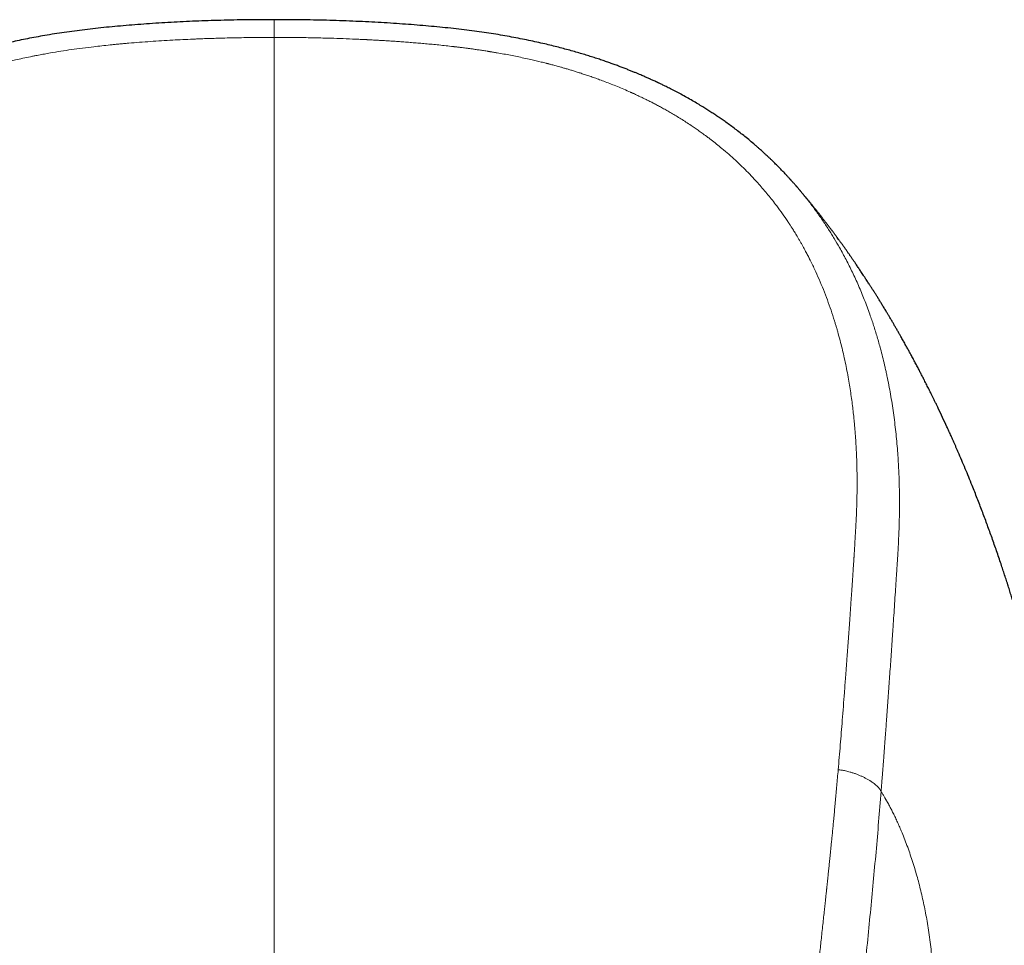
# Model space of a CAD drawing. Header units: millimetres. Extents: x 8 to 736, y 12 to 488.
# Tile 36 of 58: x 375 to 405, y 459 to 488. Entities that reach past the tile are written whole.
import ezdxf

# ---------------------------------------------------------------- set-up
doc = ezdxf.new("R2010")
doc.units = ezdxf.units.MM

msp = doc.modelspace()

# ---------------------------------------------------------------- linework, layer by layer
at = {"color": 7, "linetype": 'Continuous', "lineweight": 30}
msp.add_line((398.655, 482.783), (398.682, 482.752), dxfattribs=at)
for points, knots in [([(382.5, 487.909), (382.436, 487.909), (382.23, 487.909), (381.885, 487.907), (381.466, 487.902), (381.056, 487.894), (380.654, 487.884), (380.262, 487.87), (379.878, 487.855), (379.496, 487.836), (379.116, 487.815), (378.738, 487.791), (378.369, 487.765), (378.007, 487.736), (377.653, 487.706), (377.306, 487.673), (376.968, 487.637), (376.637, 487.599), (376.315, 487.558), (376.001, 487.514), (375.695, 487.468), (375.403, 487.42), (375.125, 487.37), (374.86, 487.319), (374.603, 487.267), (374.354, 487.213), (374.111, 487.158), (373.875, 487.101), (373.645, 487.043), (373.424, 486.984), (373.213, 486.925), (373.011, 486.867), (372.818, 486.809), (372.629, 486.75), (372.444, 486.689), (372.264, 486.629), (372.094, 486.57), (371.936, 486.512), (371.789, 486.458), (371.656, 486.407), (371.534, 486.359), (371.421, 486.314), (371.318, 486.272), (371.223, 486.233), (371.141, 486.198), (371.07, 486.168), (371.01, 486.142), (370.957, 486.118), (370.91, 486.098), (370.869, 486.079), (370.833, 486.063), (370.787, 486.042), (370.729, 486.016), (370.674, 485.99), (370.635, 485.972), (370.613, 485.962), (370.591, 485.951), (370.561, 485.937), (370.523, 485.919), (370.476, 485.897), (370.42, 485.87), (370.356, 485.838), (370.288, 485.805), (370.22, 485.77), (370.151, 485.735), (370.08, 485.698), (370.008, 485.661), (369.892, 485.599), (369.734, 485.513), (369.539, 485.402), (369.36, 485.296), (369.196, 485.196), (369.046, 485.102), (368.903, 485.009), (368.765, 484.918), (368.629, 484.824), (368.489, 484.726), (368.345, 484.622), (368.196, 484.512), (368.045, 484.395), (367.89, 484.273), (367.764, 484.169), (367.665, 484.087), (367.595, 484.027), (367.528, 483.969), (367.465, 483.914), (367.409, 483.863), (367.359, 483.818), (367.315, 483.778), (367.276, 483.743), (367.246, 483.715), (367.223, 483.693), (367.206, 483.677), (367.191, 483.664), (367.18, 483.653), (367.168, 483.642), (367.153, 483.628), (367.132, 483.608), (367.103, 483.58), (367.066, 483.544), (367.02, 483.5), (366.969, 483.449), (366.915, 483.395), (366.864, 483.344), (366.817, 483.296), (366.775, 483.252), (366.733, 483.208), (366.691, 483.164), (366.65, 483.121), (366.613, 483.081), (366.579, 483.044), (366.551, 483.014), (366.529, 482.989), (366.509, 482.968), (366.489, 482.945), (366.467, 482.921), (366.444, 482.895), (366.419, 482.867), (366.387, 482.831), (366.36, 482.8), (366.342, 482.78), (366.337, 482.774)], [0, 0, 0, 0, 0.010611, 0.03435, 0.057638, 0.08045, 0.102765, 0.124596, 0.145966, 0.166896, 0.188371, 0.209402, 0.230005, 0.250194, 0.269971, 0.289334, 0.30828, 0.326806, 0.344912, 0.362595, 0.379854, 0.396688, 0.412168, 0.427254, 0.441932, 0.456189, 0.470014, 0.483834, 0.497174, 0.510027, 0.522389, 0.534255, 0.545622, 0.556492, 0.56788, 0.578674, 0.588876, 0.598489, 0.607512, 0.615512, 0.622982, 0.629922, 0.636329, 0.642202, 0.647539, 0.651685, 0.655435, 0.658787, 0.661739, 0.664291, 0.666468, 0.668598, 0.672924, 0.677452, 0.679185, 0.680276, 0.681574, 0.683497, 0.685923, 0.688923, 0.692496, 0.696644, 0.701368, 0.705483, 0.709954, 0.714701, 0.719424, 0.724091, 0.737658, 0.750734, 0.763314, 0.774124, 0.784534, 0.794543, 0.804155, 0.813834, 0.82389, 0.834515, 0.845534, 0.856947, 0.868759, 0.880973, 0.886477, 0.89206, 0.897581, 0.902656, 0.90726, 0.911325, 0.914936, 0.918092, 0.920793, 0.922463, 0.923894, 0.925087, 0.926042, 0.926814, 0.928022, 0.929817, 0.93203, 0.93534, 0.93924, 0.943729, 0.948479, 0.953208, 0.956954, 0.960686, 0.964405, 0.96811, 0.971801, 0.975279, 0.978316, 0.98091, 0.982827, 0.984425, 0.986243, 0.988504, 0.990296, 0.99258, 0.995359, 0.998635, 1, 1, 1, 1]), ([(398.655, 482.783), (398.652, 482.786), (398.637, 482.803), (398.612, 482.832), (398.581, 482.868), (398.555, 482.896), (398.535, 482.919), (398.518, 482.938), (398.504, 482.954), (398.489, 482.97), (398.472, 482.988), (398.451, 483.011), (398.427, 483.038), (398.396, 483.071), (398.36, 483.11), (398.319, 483.154), (398.275, 483.2), (398.232, 483.246), (398.187, 483.292), (398.142, 483.338), (398.095, 483.385), (398.048, 483.432), (398.002, 483.478), (397.96, 483.519), (397.922, 483.556), (397.889, 483.587), (397.864, 483.612), (397.845, 483.63), (397.832, 483.641), (397.823, 483.65), (397.813, 483.659), (397.803, 483.669), (397.79, 483.682), (397.77, 483.7), (397.741, 483.727), (397.702, 483.763), (397.657, 483.804), (397.604, 483.852), (397.545, 483.905), (397.478, 483.963), (397.38, 484.048), (397.253, 484.156), (397.098, 484.282), (396.947, 484.402), (396.798, 484.516), (396.653, 484.624), (396.517, 484.722), (396.392, 484.81), (396.276, 484.89), (396.16, 484.967), (396.042, 485.045), (395.919, 485.124), (395.783, 485.209), (395.632, 485.301), (395.466, 485.398), (395.293, 485.497), (395.148, 485.577), (395.034, 485.638), (394.953, 485.681), (394.872, 485.723), (394.794, 485.763), (394.722, 485.799), (394.653, 485.834), (394.588, 485.866), (394.529, 485.894), (394.479, 485.918), (394.442, 485.936), (394.415, 485.949), (394.397, 485.957), (394.383, 485.964), (394.368, 485.971), (394.351, 485.979), (394.331, 485.988), (394.281, 486.011), (394.226, 486.036), (394.167, 486.063), (394.131, 486.079), (394.09, 486.098), (394.043, 486.118), (393.99, 486.142), (393.93, 486.168), (393.861, 486.197), (393.783, 486.23), (393.695, 486.267), (393.598, 486.307), (393.494, 486.348), (393.382, 486.393), (393.264, 486.438), (393.14, 486.484), (393.012, 486.531), (392.876, 486.58), (392.733, 486.63), (392.582, 486.681), (392.423, 486.733), (392.257, 486.785), (392.083, 486.839), (391.901, 486.893), (391.712, 486.946), (391.516, 487), (391.314, 487.053), (391.104, 487.106), (390.88, 487.16), (390.643, 487.214), (390.391, 487.268), (390.131, 487.321), (389.862, 487.372), (389.586, 487.422), (389.301, 487.468), (389.01, 487.513), (388.705, 487.555), (388.388, 487.596), (388.058, 487.634), (387.72, 487.67), (387.375, 487.703), (387.021, 487.734), (386.66, 487.762), (386.291, 487.789), (385.914, 487.813), (385.529, 487.835), (385.135, 487.854), (384.733, 487.871), (384.329, 487.884), (383.924, 487.895), (383.519, 487.902), (383.105, 487.907), (382.764, 487.909), (382.562, 487.909), (382.5, 487.909)], [0, 0, 0, 0, 0.000692, 0.004001, 0.0068, 0.009093, 0.010882, 0.012362, 0.013663, 0.014784, 0.016374, 0.018265, 0.020491, 0.023051, 0.026536, 0.03035, 0.034201, 0.03808, 0.041987, 0.045921, 0.049988, 0.054084, 0.058121, 0.061751, 0.064939, 0.067686, 0.069992, 0.071438, 0.072456, 0.073112, 0.073857, 0.074773, 0.07586, 0.077116, 0.079784, 0.082993, 0.086744, 0.091035, 0.095867, 0.101239, 0.107132, 0.119498, 0.131471, 0.143056, 0.154256, 0.165075, 0.175515, 0.184078, 0.192369, 0.200463, 0.20878, 0.217388, 0.226283, 0.237137, 0.248389, 0.260037, 0.272077, 0.277303, 0.282599, 0.287963, 0.293115, 0.297815, 0.302063, 0.30649, 0.31029, 0.313463, 0.316012, 0.317474, 0.318605, 0.319406, 0.3202, 0.321398, 0.322722, 0.324029, 0.330922, 0.333054, 0.335232, 0.337786, 0.34074, 0.344094, 0.347846, 0.351995, 0.357005, 0.362489, 0.368447, 0.374877, 0.381777, 0.389146, 0.396524, 0.404319, 0.41253, 0.421157, 0.430203, 0.439667, 0.449552, 0.45986, 0.470594, 0.481753, 0.493125, 0.504901, 0.517076, 0.529646, 0.543656, 0.558108, 0.572992, 0.588294, 0.603999, 0.620094, 0.636576, 0.653445, 0.671531, 0.690039, 0.708966, 0.72831, 0.74807, 0.768241, 0.788826, 0.809839, 0.831294, 0.853211, 0.87561, 0.898516, 0.920601, 0.94317, 0.966204, 0.989677, 1, 1, 1, 1]), ([(407.307, 459.198), (407.307, 459.204), (407.305, 459.222), (407.304, 459.252), (407.302, 459.289), (407.3, 459.32), (407.298, 459.345), (407.297, 459.361), (407.296, 459.378), (407.295, 459.395), (407.294, 459.414), (407.293, 459.434), (407.292, 459.451), (407.291, 459.466), (407.29, 459.477), (407.29, 459.49), (407.289, 459.505), (407.288, 459.522), (407.287, 459.54), (407.286, 459.555), (407.285, 459.567), (407.284, 459.583), (407.283, 459.603), (407.281, 459.627), (407.28, 459.649), (407.278, 459.669), (407.277, 459.685), (407.276, 459.702), (407.275, 459.719), (407.274, 459.738), (407.273, 459.755), (407.272, 459.769), (407.271, 459.781), (407.27, 459.796), (407.269, 459.817), (407.267, 459.843), (407.265, 459.87), (407.263, 459.901), (407.26, 459.936), (407.257, 459.981), (407.254, 460.027), (407.25, 460.078), (407.247, 460.125), (407.243, 460.178), (407.239, 460.231), (407.234, 460.292), (407.229, 460.351), (407.224, 460.41), (407.219, 460.469), (407.214, 460.529), (407.21, 460.577), (407.207, 460.612), (407.205, 460.634), (407.204, 460.654), (407.202, 460.671), (407.201, 460.688), (407.199, 460.708), (407.197, 460.729), (407.195, 460.749), (407.194, 460.764), (407.193, 460.776), (407.192, 460.788), (407.19, 460.801), (407.189, 460.818), (407.187, 460.836), (407.186, 460.853), (407.184, 460.868), (407.183, 460.882), (407.181, 460.898), (407.18, 460.917), (407.177, 460.941), (407.175, 460.968), (407.172, 460.994), (407.17, 461.017), (407.168, 461.036), (407.167, 461.054), (407.164, 461.076), (407.162, 461.101), (407.16, 461.124), (407.158, 461.143), (407.156, 461.162), (407.154, 461.185), (407.151, 461.215), (407.147, 461.253), (407.142, 461.3), (407.137, 461.349), (407.132, 461.398), (407.127, 461.443), (407.124, 461.476), (407.121, 461.501), (407.119, 461.523), (407.116, 461.547), (407.114, 461.57), (407.111, 461.591), (407.109, 461.609), (407.107, 461.627), (407.105, 461.65), (407.102, 461.676), (407.099, 461.702), (407.096, 461.724), (407.094, 461.746), (407.091, 461.775), (407.087, 461.806), (407.083, 461.843), (407.079, 461.88), (407.074, 461.919), (407.069, 461.958), (407.064, 462.002), (407.058, 462.051), (407.051, 462.11), (407.044, 462.171), (407.036, 462.234), (407.029, 462.293), (407.022, 462.346), (407.016, 462.39), (407.011, 462.43), (407.006, 462.47), (407, 462.514), (406.995, 462.556), (406.99, 462.595), (406.986, 462.625), (406.982, 462.652), (406.978, 462.68), (406.974, 462.71), (406.971, 462.738), (406.967, 462.761), (406.965, 462.779), (406.963, 462.796), (406.96, 462.815), (406.957, 462.836), (406.955, 462.854), (406.953, 462.869), (406.951, 462.883), (406.948, 462.899), (406.946, 462.917), (406.943, 462.936), (406.941, 462.954), (406.938, 462.971), (406.936, 462.985), (406.934, 463.001), (406.931, 463.02), (406.928, 463.041), (406.925, 463.061), (406.923, 463.078), (406.921, 463.093), (406.918, 463.113), (406.914, 463.138), (406.91, 463.165), (406.907, 463.189), (406.903, 463.212), (406.899, 463.24), (406.895, 463.268), (406.891, 463.293), (406.889, 463.311), (406.887, 463.326), (406.885, 463.339), (406.883, 463.351), (406.881, 463.364), (406.878, 463.384), (406.874, 463.409), (406.87, 463.437), (406.866, 463.461), (406.862, 463.487), (406.858, 463.512), (406.855, 463.533), (406.853, 463.548), (406.851, 463.56), (406.849, 463.573), (406.847, 463.588), (406.84, 463.627), (406.83, 463.69), (406.817, 463.776), (406.803, 463.86), (406.79, 463.942), (406.772, 464.053), (406.748, 464.191), (406.719, 464.361), (406.688, 464.537), (406.656, 464.718), (406.621, 464.905), (406.586, 465.09), (406.556, 465.25), (406.529, 465.382), (406.509, 465.488), (406.488, 465.592), (406.466, 465.696), (406.446, 465.794), (406.427, 465.888), (406.408, 465.977), (406.389, 466.067), (406.37, 466.156), (406.346, 466.264), (406.318, 466.39), (406.286, 466.534), (406.254, 466.675), (406.223, 466.811), (406.192, 466.944), (406.161, 467.077), (406.131, 467.204), (406.102, 467.324), (406.074, 467.437), (406.046, 467.551), (406.018, 467.664), (405.989, 467.776), (405.96, 467.89), (405.933, 467.993), (405.91, 468.082), (405.89, 468.158), (405.871, 468.232), (405.851, 468.307), (405.831, 468.381), (405.811, 468.455), (405.79, 468.531), (405.769, 468.611), (405.746, 468.694), (405.722, 468.781), (405.697, 468.869), (405.67, 468.965), (405.641, 469.069), (405.609, 469.18), (405.576, 469.292), (405.544, 469.403), (405.511, 469.516), (405.478, 469.626), (405.439, 469.754), (405.396, 469.897), (405.346, 470.059), (405.295, 470.222), (405.243, 470.387), (405.189, 470.556), (405.133, 470.727), (405.077, 470.899), (404.993, 471.15), (404.881, 471.479), (404.739, 471.881), (404.595, 472.277), (404.449, 472.669), (404.297, 473.064), (404.124, 473.502), (403.927, 473.982), (403.768, 474.356), (403.668, 474.587), (403.629, 474.676), (403.59, 474.765), (403.552, 474.851), (403.517, 474.928), (403.485, 475.001), (403.453, 475.071), (403.421, 475.142), (403.388, 475.213), (403.322, 475.358), (403.222, 475.575), (403.116, 475.797), (403.041, 475.954), (402.997, 476.045), (402.954, 476.135), (402.912, 476.22), (402.873, 476.298), (402.838, 476.37), (402.803, 476.44), (402.767, 476.511), (402.731, 476.582), (402.695, 476.653), (402.662, 476.719), (402.631, 476.779), (402.603, 476.835), (402.574, 476.89), (402.547, 476.943), (402.519, 476.995), (402.492, 477.049), (402.461, 477.107), (402.428, 477.171), (402.393, 477.235), (402.359, 477.3), (402.324, 477.365), (402.29, 477.429), (402.257, 477.49), (402.228, 477.544), (402.2, 477.595), (402.172, 477.647), (402.143, 477.699), (402.114, 477.753), (402.082, 477.81), (402.049, 477.871), (402.014, 477.932), (401.98, 477.992), (401.945, 478.054), (401.912, 478.113), (401.882, 478.167), (401.855, 478.213), (401.829, 478.26), (401.802, 478.306), (401.776, 478.351), (401.75, 478.396), (401.725, 478.439), (401.7, 478.483), (401.673, 478.528), (401.646, 478.575), (401.618, 478.622), (401.591, 478.668), (401.565, 478.711), (401.54, 478.753), (401.515, 478.795), (401.488, 478.84), (401.458, 478.891), (401.425, 478.945), (401.391, 479), (401.359, 479.053), (401.33, 479.101), (401.302, 479.147), (401.273, 479.193), (401.244, 479.241), (401.215, 479.287), (401.188, 479.331), (401.162, 479.371), (401.136, 479.413), (401.107, 479.458), (401.079, 479.503), (401.052, 479.545), (401.027, 479.584), (401.004, 479.621), (400.982, 479.655), (400.957, 479.693), (400.928, 479.738), (400.893, 479.792), (400.863, 479.839), (400.838, 479.877), (400.818, 479.907), (400.797, 479.939), (400.769, 479.982), (400.734, 480.035), (400.695, 480.094), (400.658, 480.148), (400.623, 480.2), (400.589, 480.252), (400.554, 480.303), (400.524, 480.347), (400.499, 480.384), (400.476, 480.417), (400.451, 480.454), (400.425, 480.492), (400.399, 480.529), (400.375, 480.564), (400.353, 480.595), (400.333, 480.624), (400.303, 480.667), (400.264, 480.722), (400.213, 480.795), (400.159, 480.871), (400.104, 480.947), (400.051, 481.02), (400.002, 481.088), (399.963, 481.142), (399.932, 481.183), (399.909, 481.214), (399.885, 481.248), (399.86, 481.28), (399.838, 481.311), (399.817, 481.339), (399.794, 481.369), (399.769, 481.403), (399.741, 481.439), (399.714, 481.476), (399.689, 481.508), (399.666, 481.539), (399.644, 481.567), (399.621, 481.597), (399.598, 481.627), (399.577, 481.655), (399.554, 481.685), (399.529, 481.717), (399.501, 481.753), (399.476, 481.785), (399.454, 481.813), (399.436, 481.837), (399.415, 481.864), (399.392, 481.893), (399.368, 481.923), (399.345, 481.951), (399.325, 481.977), (399.308, 481.999), (399.291, 482.02), (399.273, 482.042), (399.254, 482.066), (399.234, 482.092), (399.211, 482.119), (399.188, 482.149), (399.162, 482.181), (399.134, 482.214), (399.108, 482.247), (399.081, 482.279), (399.054, 482.313), (399.025, 482.348), (398.996, 482.383), (398.97, 482.413), (398.947, 482.441), (398.926, 482.466), (398.904, 482.493), (398.882, 482.518), (398.86, 482.546), (398.835, 482.574), (398.809, 482.606), (398.782, 482.637), (398.755, 482.669), (398.726, 482.702), (398.702, 482.731), (398.687, 482.748), (398.683, 482.753)], [0, 0, 0, 0, 0.001463, 0.003907, 0.006606, 0.009583, 0.010827, 0.012034, 0.013209, 0.014441, 0.015759, 0.017163, 0.018493, 0.019052, 0.019539, 0.019972, 0.020533, 0.021278, 0.02199, 0.022555, 0.02298, 0.023446, 0.024315, 0.025299, 0.026167, 0.026905, 0.027524, 0.028071, 0.028781, 0.029573, 0.030217, 0.030701, 0.031147, 0.031654, 0.032464, 0.033494, 0.034637, 0.035564, 0.03708, 0.038675, 0.040734, 0.042359, 0.044506, 0.046114, 0.048385, 0.050624, 0.053059, 0.055225, 0.057358, 0.059836, 0.062054, 0.062892, 0.063819, 0.064608, 0.065189, 0.065779, 0.066567, 0.06746, 0.06823, 0.068755, 0.069225, 0.069642, 0.070119, 0.070749, 0.071516, 0.072186, 0.072687, 0.073226, 0.073829, 0.074516, 0.075399, 0.076532, 0.077624, 0.078462, 0.079155, 0.079755, 0.08058, 0.081675, 0.08256, 0.083188, 0.083911, 0.084775, 0.085734, 0.087345, 0.0892, 0.091109, 0.092928, 0.094832, 0.096179, 0.096872, 0.097694, 0.098651, 0.099588, 0.100366, 0.101027, 0.101676, 0.102441, 0.103695, 0.104686, 0.105371, 0.106226, 0.107247, 0.108708, 0.109783, 0.111437, 0.112936, 0.114288, 0.115973, 0.11781, 0.120082, 0.122686, 0.124887, 0.127254, 0.129465, 0.131017, 0.132244, 0.134143, 0.135625, 0.137258, 0.138913, 0.140037, 0.140909, 0.141997, 0.143283, 0.144352, 0.145168, 0.145896, 0.146462, 0.147221, 0.148087, 0.148776, 0.149281, 0.149803, 0.150411, 0.151102, 0.151868, 0.15263, 0.153245, 0.153727, 0.154309, 0.155063, 0.155965, 0.15671, 0.157341, 0.157894, 0.158469, 0.159624, 0.16079, 0.161559, 0.162392, 0.163445, 0.1648, 0.165633, 0.166314, 0.166869, 0.167367, 0.167811, 0.16825, 0.168894, 0.170131, 0.171163, 0.172022, 0.172986, 0.174172, 0.174873, 0.175406, 0.175815, 0.176293, 0.176866, 0.177513, 0.180922, 0.184113, 0.187382, 0.190662, 0.193621, 0.200135, 0.206652, 0.213221, 0.2205, 0.227633, 0.234765, 0.241964, 0.246108, 0.250128, 0.254149, 0.258171, 0.262205, 0.265538, 0.269067, 0.272524, 0.275973, 0.279422, 0.28502, 0.290639, 0.296203, 0.301372, 0.306519, 0.311668, 0.316842, 0.321248, 0.325705, 0.330097, 0.334488, 0.338878, 0.343268, 0.347792, 0.350867, 0.353774, 0.356671, 0.35957, 0.36247, 0.365372, 0.368274, 0.371468, 0.374679, 0.378088, 0.381623, 0.38506, 0.38944, 0.393818, 0.398196, 0.402572, 0.406972, 0.411495, 0.415649, 0.422061, 0.42848, 0.434906, 0.44134, 0.448141, 0.455004, 0.461818, 0.468628, 0.485094, 0.501295, 0.51711, 0.533, 0.548972, 0.565417, 0.586934, 0.608393, 0.612165, 0.615934, 0.619701, 0.62337, 0.626708, 0.62953, 0.632549, 0.635574, 0.638602, 0.641635, 0.653961, 0.666361, 0.670274, 0.674195, 0.678123, 0.681939, 0.685304, 0.688259, 0.691368, 0.694477, 0.697584, 0.70069, 0.703794, 0.706233, 0.708671, 0.711108, 0.713525, 0.715774, 0.717998, 0.720677, 0.723551, 0.726433, 0.729319, 0.732209, 0.735105, 0.737959, 0.740324, 0.742512, 0.744817, 0.747242, 0.749667, 0.752091, 0.754999, 0.757885, 0.760516, 0.763211, 0.766372, 0.768499, 0.770629, 0.772761, 0.774896, 0.777024, 0.779019, 0.781031, 0.782996, 0.785121, 0.787311, 0.789499, 0.791688, 0.79372, 0.795615, 0.797509, 0.799632, 0.801959, 0.804599, 0.807244, 0.809801, 0.812032, 0.814089, 0.816297, 0.818592, 0.820887, 0.822917, 0.824815, 0.826737, 0.828893, 0.831263, 0.833156, 0.83505, 0.836863, 0.838501, 0.839946, 0.842419, 0.845094, 0.847763, 0.849236, 0.850673, 0.852182, 0.853888, 0.85697, 0.859982, 0.862616, 0.865056, 0.867641, 0.870247, 0.872687, 0.874179, 0.87583, 0.877666, 0.879614, 0.881553, 0.883331, 0.884862, 0.886246, 0.88769, 0.891303, 0.894713, 0.898721, 0.902913, 0.906401, 0.910006, 0.91336, 0.914797, 0.916453, 0.918238, 0.919971, 0.921565, 0.923007, 0.924374, 0.926285, 0.928282, 0.930175, 0.932056, 0.933426, 0.93495, 0.936589, 0.938227, 0.939735, 0.941023, 0.942891, 0.944889, 0.946869, 0.948073, 0.949308, 0.950747, 0.952355, 0.954037, 0.95563, 0.956966, 0.958126, 0.959264, 0.960426, 0.961655, 0.963169, 0.964634, 0.966178, 0.968, 0.969895, 0.971715, 0.973391, 0.975269, 0.977247, 0.979189, 0.981087, 0.982399, 0.983823, 0.985323, 0.986815, 0.988157, 0.989907, 0.991636, 0.993453, 0.995185, 0.997045, 0.999217, 1, 1, 1, 1])]:
    msp.add_open_spline(points, degree=3, knots=knots, dxfattribs=at)
at = {"color": 252, "linetype": 'Continuous', "lineweight": 0}
for points, knots in [([(382.5, 487.909), (382.5, 487.909), (382.5, 487.909), (382.5, 487.905), (382.5, 487.895), (382.5, 487.881), (382.5, 487.862), (382.5, 487.838), (382.5, 487.81), (382.5, 487.778), (382.5, 487.742), (382.5, 487.702), (382.5, 487.66), (382.5, 487.616), (382.5, 487.571), (382.5, 487.526), (382.5, 487.483), (382.5, 487.441), (382.5, 487.4), (382.5, 487.373), (382.5, 487.36)], [0, 0, 0, 0, 0.024186, 0.07384, 0.128819, 0.188457, 0.251669, 0.317196, 0.383868, 0.450858, 0.517868, 0.584616, 0.650286, 0.713701, 0.773585, 0.828821, 0.878702, 0.923172, 0.963015, 1, 1, 1, 1]), ([(382.5, 487.36), (382.393, 487.36), (382.182, 487.359), (381.869, 487.356), (381.564, 487.352), (381.267, 487.347), (380.978, 487.34), (380.721, 487.333), (380.494, 487.326), (380.343, 487.321), (380.243, 487.317), (380.192, 487.315), (380.141, 487.313), (380.091, 487.311), (380.039, 487.309), (379.899, 487.303), (379.671, 487.292), (379.346, 487.275), (379.012, 487.256), (378.67, 487.233), (378.334, 487.208), (378.073, 487.187), (377.887, 487.171), (377.773, 487.161), (377.659, 487.15), (377.54, 487.139), (377.375, 487.123), (377.164, 487.1), (376.879, 487.068), (376.565, 487.029), (376.223, 486.983), (375.891, 486.932), (375.642, 486.891), (375.474, 486.861), (375.382, 486.845), (375.291, 486.828), (375.2, 486.811), (375.107, 486.793), (374.964, 486.764), (374.772, 486.724), (374.487, 486.661), (374.158, 486.582), (373.786, 486.486), (373.422, 486.383), (373.064, 486.273), (372.765, 486.174), (372.524, 486.09), (372.337, 486.022), (372.152, 485.952), (371.969, 485.88), (371.789, 485.807), (371.611, 485.731), (371.414, 485.644), (371.198, 485.545), (370.963, 485.432), (370.731, 485.315), (370.49, 485.186), (370.242, 485.047), (369.989, 484.897), (369.741, 484.741), (369.498, 484.58), (369.26, 484.414), (369.029, 484.244), (368.805, 484.07), (368.587, 483.891), (368.374, 483.707), (368.166, 483.518), (367.964, 483.324), (367.766, 483.124), (367.596, 482.944), (367.452, 482.783), (367.331, 482.644), (367.215, 482.506), (367.103, 482.368), (366.995, 482.23), (366.861, 482.054), (366.704, 481.837), (366.528, 481.577), (366.359, 481.312), (366.198, 481.042), (366.043, 480.765), (365.936, 480.559), (365.869, 480.427), (365.841, 480.37), (365.813, 480.312), (365.786, 480.255), (365.758, 480.197), (365.697, 480.066), (365.61, 479.871), (365.5, 479.61), (365.393, 479.338), (365.285, 479.045), (365.179, 478.73), (365.077, 478.401), (364.98, 478.059), (364.889, 477.702), (364.807, 477.339), (364.732, 476.969), (364.685, 476.703), (364.658, 476.541), (364.65, 476.488), (364.641, 476.434), (364.633, 476.38), (364.625, 476.326), (364.617, 476.273), (364.597, 476.137), (364.57, 475.929), (364.537, 475.649), (364.513, 475.414), (364.495, 475.214), (364.482, 475.05), (364.47, 474.885), (364.46, 474.721), (364.451, 474.561), (364.441, 474.345), (364.432, 474.068), (364.426, 473.725), (364.427, 473.375), (364.432, 473.018), (364.44, 472.767), (364.445, 472.626), (364.446, 472.596), (364.448, 472.567), (364.449, 472.536), (364.45, 472.505), (364.452, 472.474), (364.454, 472.424), (364.457, 472.353), (364.462, 472.254), (364.468, 472.145), (364.475, 472.027), (364.481, 471.91), (364.488, 471.796), (364.493, 471.717), (364.496, 471.671), (364.497, 471.661), (364.497, 471.655), (364.497, 471.649), (364.498, 471.635), (364.5, 471.612), (364.502, 471.577), (364.505, 471.535), (364.508, 471.487), (364.512, 471.431), (364.516, 471.369), (364.52, 471.299), (364.525, 471.223), (364.531, 471.139), (364.537, 471.046), (364.544, 470.942), (364.549, 470.857), (364.553, 470.797), (364.555, 470.765), (364.557, 470.732), (364.56, 470.7), (364.561, 470.671), (364.568, 470.569), (364.58, 470.395), (364.599, 470.103), (364.622, 469.774), (364.647, 469.407), (364.666, 469.139), (364.678, 468.967), (364.683, 468.889), (364.689, 468.812), (364.695, 468.733), (364.701, 468.65), (364.71, 468.521), (364.722, 468.348), (364.742, 468.085), (364.764, 467.776), (364.791, 467.423), (364.817, 467.076), (364.843, 466.737), (364.869, 466.405), (364.894, 466.086), (364.919, 465.78), (364.943, 465.487), (364.966, 465.2), (364.99, 464.919), (365.006, 464.734), (365.013, 464.643)], [0, 0, 0, 0, 0.008128, 0.016056, 0.023782, 0.031308, 0.038633, 0.045758, 0.050896, 0.055925, 0.057224, 0.058515, 0.0598, 0.061076, 0.062345, 0.063734, 0.071754, 0.07966, 0.088505, 0.097203, 0.105756, 0.114162, 0.117087, 0.119994, 0.122883, 0.12576, 0.129094, 0.13556, 0.141916, 0.150915, 0.159687, 0.168235, 0.176561, 0.178961, 0.181343, 0.183706, 0.18605, 0.188376, 0.190989, 0.19723, 0.203427, 0.213393, 0.223251, 0.233005, 0.242663, 0.25223, 0.257435, 0.262611, 0.267758, 0.272878, 0.277973, 0.283043, 0.288089, 0.294991, 0.301855, 0.308738, 0.315728, 0.32366, 0.331584, 0.339505, 0.347431, 0.355365, 0.363267, 0.371063, 0.378879, 0.386746, 0.394644, 0.402577, 0.41055, 0.41857, 0.423848, 0.42915, 0.434423, 0.439506, 0.444605, 0.44972, 0.458899, 0.468141, 0.477452, 0.48684, 0.496309, 0.505866, 0.507784, 0.509707, 0.511633, 0.513564, 0.515498, 0.517437, 0.526632, 0.534923, 0.543293, 0.553365, 0.563558, 0.573876, 0.585076, 0.59643, 0.607943, 0.619619, 0.631464, 0.633144, 0.634825, 0.63651, 0.638197, 0.639886, 0.641578, 0.643273, 0.652641, 0.661073, 0.669572, 0.674663, 0.679777, 0.684917, 0.69008, 0.695063, 0.699846, 0.710257, 0.720891, 0.731749, 0.742834, 0.754146, 0.755047, 0.755961, 0.756888, 0.757829, 0.758783, 0.75975, 0.76073, 0.763493, 0.766357, 0.769897, 0.773578, 0.777402, 0.780723, 0.784144, 0.784756, 0.784973, 0.785139, 0.785318, 0.78551, 0.786387, 0.787479, 0.788775, 0.790274, 0.791977, 0.79392, 0.796073, 0.798438, 0.801013, 0.803799, 0.807107, 0.81067, 0.811645, 0.812638, 0.813648, 0.814676, 0.815657, 0.816301, 0.824096, 0.831796, 0.843283, 0.854551, 0.865603, 0.868005, 0.870397, 0.872778, 0.875148, 0.877611, 0.880433, 0.887032, 0.893552, 0.904598, 0.915414, 0.926002, 0.936361, 0.946491, 0.956392, 0.965519, 0.974443, 0.983165, 0.991683, 1, 1, 1, 1]), ([(382.5, 487.36), (382.5, 486.937), (382.5, 486.092), (382.5, 484.817), (382.5, 483.537), (382.5, 482.254), (382.5, 480.966), (382.5, 479.699), (382.5, 478.452), (382.5, 477.226), (382.5, 475.996), (382.5, 474.763), (382.5, 473.525), (382.5, 472.284), (382.5, 471.039), (382.5, 469.791), (382.5, 468.538), (382.5, 467.289), (382.5, 466.044), (382.5, 464.803), (382.5, 463.558), (382.5, 462.302), (382.5, 461.035), (382.5, 459.756), (382.5, 458.474), (382.5, 457.188), (382.5, 455.906), (382.5, 454.627), (382.5, 453.353), (382.5, 452.075), (382.5, 450.785), (382.5, 449.483), (382.5, 448.168), (382.5, 446.849), (382.5, 445.526), (382.5, 444.2), (382.5, 442.87), (382.5, 441.51), (382.5, 440.12), (382.5, 438.7), (382.5, 437.276), (382.5, 435.848), (382.5, 434.416), (382.5, 433.006), (382.5, 431.621), (382.5, 430.259), (382.5, 428.893), (382.5, 427.523), (382.5, 426.15), (382.5, 424.773), (382.5, 423.393), (382.5, 422.008), (382.5, 420.62), (382.5, 419.237), (382.5, 417.858), (382.5, 416.484), (382.5, 415.107), (382.5, 413.795), (382.5, 412.551), (382.5, 411.373), (382.5, 410.193), (382.5, 409.01), (382.5, 407.824), (382.5, 406.658), (382.5, 405.512), (382.5, 404.386), (382.5, 403.257), (382.5, 402.126), (382.5, 401.055), (382.5, 400.045), (382.5, 399.097), (382.5, 398.146), (382.5, 397.194), (382.5, 396.239), (382.5, 395.301), (382.5, 394.38), (382.5, 393.475), (382.5, 392.568), (382.5, 391.66), (382.5, 391.053), (382.5, 390.75)], [0, 0, 0, 0, 0.014954, 0.029882, 0.044786, 0.059666, 0.074523, 0.089358, 0.103326, 0.117276, 0.131208, 0.145123, 0.159023, 0.172907, 0.186776, 0.200631, 0.214473, 0.228302, 0.241872, 0.255431, 0.26898, 0.282519, 0.296295, 0.310062, 0.32382, 0.337571, 0.351315, 0.364808, 0.378295, 0.391776, 0.405254, 0.419002, 0.432747, 0.446489, 0.460229, 0.473968, 0.487705, 0.501442, 0.515979, 0.530517, 0.545057, 0.559598, 0.574142, 0.58869, 0.602409, 0.616132, 0.62986, 0.643592, 0.65733, 0.671074, 0.684824, 0.698583, 0.712349, 0.726124, 0.73966, 0.753202, 0.766749, 0.7803, 0.7918, 0.803301, 0.814802, 0.826303, 0.837802, 0.849299, 0.860136, 0.87097, 0.881802, 0.892629, 0.903453, 0.912471, 0.921486, 0.930498, 0.939509, 0.948518, 0.957526, 0.96602, 0.974513, 0.983008, 0.991503, 1, 1, 1, 1]), ([(382.5, 487.36), (382.658, 487.36), (382.971, 487.359), (383.437, 487.353), (383.896, 487.344), (384.329, 487.332), (384.738, 487.318), (385.059, 487.305), (385.257, 487.295), (385.336, 487.292), (385.361, 487.29), (385.385, 487.289), (385.409, 487.288), (385.432, 487.287), (385.476, 487.285), (385.541, 487.281), (385.647, 487.275), (385.775, 487.268), (385.925, 487.259), (386.085, 487.249), (386.254, 487.238), (386.432, 487.225), (386.619, 487.211), (386.81, 487.196), (387.003, 487.18), (387.199, 487.163), (387.403, 487.145), (387.614, 487.124), (387.833, 487.101), (387.989, 487.083), (388.081, 487.072), (388.106, 487.069), (388.131, 487.066), (388.156, 487.063), (388.181, 487.061), (388.2, 487.058), (388.231, 487.054), (388.274, 487.049), (388.337, 487.041), (388.41, 487.032), (388.497, 487.021), (388.598, 487.007), (388.71, 486.992), (388.832, 486.974), (388.964, 486.955), (389.064, 486.939), (389.128, 486.929), (389.153, 486.925), (389.178, 486.921), (389.203, 486.917), (389.229, 486.913), (389.255, 486.909), (389.28, 486.904), (389.334, 486.895), (389.449, 486.876), (389.624, 486.845), (389.831, 486.805), (390.038, 486.764), (390.247, 486.72), (390.497, 486.664), (390.723, 486.611), (390.885, 486.571), (390.938, 486.558), (390.944, 486.556), (390.946, 486.556), (390.949, 486.555), (390.957, 486.553), (390.975, 486.549), (391.002, 486.542), (391.039, 486.532), (391.086, 486.52), (391.142, 486.505), (391.207, 486.487), (391.282, 486.467), (391.366, 486.444), (391.459, 486.417), (391.561, 486.387), (391.669, 486.355), (391.781, 486.321), (391.899, 486.285), (392.023, 486.245), (392.155, 486.201), (392.294, 486.154), (392.44, 486.103), (392.599, 486.046), (392.77, 485.982), (392.954, 485.911), (393.146, 485.834), (393.345, 485.75), (393.49, 485.686), (393.576, 485.648), (393.596, 485.639), (393.608, 485.633), (393.615, 485.63), (393.623, 485.627), (393.64, 485.619), (393.68, 485.601), (393.74, 485.573), (393.813, 485.538), (393.895, 485.5), (393.989, 485.454), (394.094, 485.402), (394.207, 485.345), (394.325, 485.284), (394.448, 485.218), (394.578, 485.147), (394.715, 485.07), (394.856, 484.988), (395.002, 484.9), (395.153, 484.807), (395.308, 484.708), (395.453, 484.612), (395.588, 484.52), (395.712, 484.433), (395.807, 484.364), (395.87, 484.317), (395.9, 484.295), (395.925, 484.277), (395.95, 484.258), (395.974, 484.24), (395.998, 484.222), (396.022, 484.203), (396.096, 484.147), (396.217, 484.052), (396.4, 483.902), (396.596, 483.735), (396.802, 483.55), (397.002, 483.36), (397.197, 483.165), (397.372, 482.98), (397.53, 482.807), (397.672, 482.644), (397.812, 482.478), (397.948, 482.308), (398.098, 482.113), (398.259, 481.892), (398.379, 481.717), (398.447, 481.614), (398.462, 481.591), (398.473, 481.575), (398.481, 481.563), (398.489, 481.55), (398.498, 481.536), (398.512, 481.515), (398.53, 481.487), (398.554, 481.449), (398.582, 481.404), (398.615, 481.352), (398.653, 481.291), (398.693, 481.224), (398.737, 481.151), (398.784, 481.071), (398.832, 480.987), (398.88, 480.902), (398.929, 480.815), (398.973, 480.733), (399.012, 480.659), (399.045, 480.595), (399.068, 480.55), (399.081, 480.524), (399.085, 480.516), (399.09, 480.508), (399.094, 480.5), (399.098, 480.492), (399.153, 480.383), (399.255, 480.172), (399.397, 479.856), (399.53, 479.538), (399.653, 479.217), (399.767, 478.895), (399.841, 478.668), (399.884, 478.53), (399.898, 478.484), (399.913, 478.433), (399.929, 478.382), (399.943, 478.331), (399.958, 478.281), (399.993, 478.157), (400.044, 477.97), (400.106, 477.722), (400.164, 477.475), (400.219, 477.22), (400.271, 476.956), (400.317, 476.702), (400.357, 476.458), (400.392, 476.223), (400.423, 475.994), (400.45, 475.773), (400.47, 475.584), (400.486, 475.428), (400.497, 475.306), (400.504, 475.222), (400.508, 475.17), (400.51, 475.146), (400.512, 475.119), (400.514, 475.093), (400.522, 474.989), (400.535, 474.809), (400.548, 474.563), (400.558, 474.332), (400.565, 474.116), (400.57, 473.906), (400.572, 473.703), (400.573, 473.534), (400.572, 473.398), (400.572, 473.3), (400.57, 473.208), (400.569, 473.122), (400.567, 473.037), (400.565, 472.951), (400.562, 472.841), (400.558, 472.709), (400.552, 472.553), (400.545, 472.397), (400.537, 472.241), (400.528, 472.083), (400.518, 471.918), (400.505, 471.704), (400.493, 471.5), (400.484, 471.348), (400.48, 471.29), (400.479, 471.27), (400.478, 471.249), (400.477, 471.232), (400.476, 471.213), (400.474, 471.189), (400.472, 471.152), (400.469, 471.106), (400.465, 471.05), (400.461, 470.985), (400.456, 470.911), (400.45, 470.828), (400.444, 470.735), (400.438, 470.633), (400.43, 470.523), (400.422, 470.402), (400.416, 470.313), (400.412, 470.259), (400.411, 470.242), (400.41, 470.226), (400.409, 470.21), (400.408, 470.193), (400.407, 470.177), (400.404, 470.136), (400.398, 470.048), (400.385, 469.858), (400.366, 469.591), (400.338, 469.189), (400.304, 468.709), (400.275, 468.306), (400.257, 468.066), (400.251, 467.989), (400.246, 467.919), (400.241, 467.851), (400.231, 467.716), (400.211, 467.445), (400.17, 466.91), (400.116, 466.21), (400.052, 465.412), (400.008, 464.899), (399.987, 464.643)], [0, 0, 0, 0, 0.012, 0.023812, 0.035435, 0.046869, 0.056774, 0.066533, 0.071289, 0.071909, 0.072528, 0.073147, 0.073766, 0.074383, 0.074897, 0.077083, 0.079377, 0.082961, 0.086782, 0.090838, 0.095131, 0.09966, 0.104424, 0.109424, 0.114215, 0.119204, 0.124391, 0.129778, 0.135366, 0.141155, 0.141788, 0.142423, 0.143061, 0.143701, 0.144344, 0.144947, 0.145197, 0.146716, 0.148273, 0.150019, 0.152344, 0.154938, 0.157801, 0.160935, 0.164339, 0.168015, 0.168648, 0.169288, 0.169935, 0.17059, 0.171253, 0.171923, 0.172601, 0.173223, 0.176123, 0.181479, 0.186844, 0.192215, 0.197695, 0.20322, 0.211826, 0.21559, 0.216004, 0.216063, 0.216094, 0.21613, 0.216273, 0.216774, 0.217516, 0.218497, 0.219719, 0.221213, 0.222956, 0.224949, 0.227192, 0.229683, 0.232422, 0.235409, 0.238377, 0.241554, 0.24494, 0.248535, 0.25234, 0.256354, 0.26058, 0.265472, 0.270621, 0.27603, 0.281701, 0.287636, 0.288527, 0.289138, 0.28935, 0.289566, 0.289785, 0.290007, 0.291093, 0.293201, 0.295265, 0.2975, 0.300385, 0.303512, 0.306883, 0.310392, 0.314129, 0.318094, 0.322287, 0.326706, 0.331266, 0.336042, 0.341032, 0.346235, 0.350256, 0.354394, 0.358649, 0.359924, 0.360853, 0.361691, 0.362529, 0.363368, 0.364206, 0.365043, 0.365881, 0.371863, 0.377845, 0.385602, 0.393372, 0.401165, 0.40898, 0.416813, 0.422976, 0.429142, 0.435445, 0.441804, 0.448145, 0.456988, 0.465785, 0.466888, 0.467896, 0.468249, 0.468652, 0.469105, 0.469609, 0.470164, 0.471312, 0.47263, 0.474118, 0.476014, 0.47813, 0.480464, 0.483018, 0.485792, 0.488785, 0.491601, 0.494588, 0.497746, 0.499925, 0.502179, 0.504225, 0.504497, 0.50477, 0.505045, 0.50532, 0.505596, 0.505873, 0.516342, 0.526839, 0.537343, 0.547831, 0.55828, 0.568667, 0.569892, 0.571526, 0.573167, 0.574799, 0.576423, 0.578039, 0.579647, 0.588349, 0.595918, 0.603306, 0.611867, 0.62018, 0.628248, 0.635855, 0.643235, 0.650388, 0.657316, 0.66402, 0.668038, 0.671973, 0.675365, 0.675984, 0.676806, 0.677626, 0.678443, 0.679258, 0.687383, 0.695253, 0.702186, 0.708911, 0.715426, 0.721734, 0.727835, 0.731167, 0.734339, 0.737001, 0.739664, 0.742327, 0.744991, 0.747654, 0.752488, 0.757323, 0.762159, 0.766996, 0.771834, 0.776866, 0.782322, 0.791679, 0.795775, 0.796417, 0.797059, 0.797701, 0.798342, 0.798589, 0.799452, 0.800601, 0.802035, 0.803754, 0.805758, 0.808048, 0.810623, 0.813476, 0.816614, 0.820035, 0.823741, 0.827731, 0.828275, 0.828778, 0.829281, 0.829784, 0.830287, 0.83079, 0.831292, 0.834052, 0.838963, 0.848868, 0.85869, 0.876022, 0.893088, 0.895788, 0.898069, 0.900155, 0.902241, 0.904327, 0.912523, 0.927158, 0.953299, 0.976645, 1, 1, 1, 1]), ([(398.682, 482.752), (398.723, 482.704), (398.852, 482.556), (399.054, 482.304), (399.284, 481.999), (399.495, 481.699), (399.688, 481.407), (399.865, 481.122), (400.047, 480.811), (400.236, 480.463), (400.433, 480.069), (400.622, 479.655), (400.802, 479.221), (400.956, 478.809), (401.087, 478.422), (401.197, 478.065), (401.313, 477.656), (401.391, 477.343), (401.44, 477.131), (401.455, 477.063), (401.47, 476.996), (401.485, 476.928), (401.5, 476.859), (401.549, 476.623), (401.625, 476.217), (401.713, 475.638), (401.783, 475.052), (401.833, 474.483), (401.866, 473.933), (401.883, 473.425), (401.888, 473.022), (401.887, 472.787), (401.886, 472.7), (401.886, 472.673), (401.886, 472.646), (401.885, 472.618), (401.885, 472.591), (401.883, 472.469), (401.878, 472.259), (401.868, 471.968), (401.855, 471.698), (401.842, 471.449), (401.829, 471.221), (401.817, 471.039), (401.808, 470.898), (401.802, 470.793), (401.795, 470.695), (401.789, 470.605), (401.784, 470.522), (401.777, 470.423), (401.769, 470.303), (401.755, 470.085), (401.736, 469.793), (401.712, 469.432), (401.694, 469.157), (401.681, 468.965), (401.673, 468.851), (401.665, 468.739), (401.658, 468.629), (401.65, 468.519), (401.643, 468.411), (401.624, 468.135), (401.593, 467.692), (401.561, 467.245), (401.541, 466.963), (401.533, 466.846), (401.524, 466.728), (401.516, 466.611), (401.507, 466.494), (401.499, 466.378), (401.49, 466.262), (401.479, 466.107), (401.465, 465.906), (401.446, 465.652), (401.426, 465.375), (401.409, 465.153), (401.397, 464.994), (401.389, 464.886), (401.38, 464.766), (401.37, 464.636), (401.361, 464.518), (401.352, 464.411), (401.345, 464.312), (401.337, 464.221), (401.331, 464.14), (401.326, 464.078), (401.323, 464.033), (401.32, 464.004), (401.319, 463.983), (401.318, 463.972), (401.317, 463.968)], [0, 0, 0, 0, 0.009068, 0.0284005, 0.0470619, 0.0650512, 0.0823684, 0.0990156, 0.1149942, 0.136338, 0.1585573, 0.1816519, 0.2056254, 0.2304801, 0.249267, 0.2685273, 0.2882622, 0.3150396, 0.3186075, 0.3221897, 0.325786, 0.3293965, 0.3330212, 0.33666, 0.366903, 0.3973821, 0.428103, 0.4590685, 0.4865204, 0.5141595, 0.5386338, 0.5494472, 0.5508653, 0.5522839, 0.5537029, 0.5551224, 0.5565423, 0.5579628, 0.5742098, 0.5893615, 0.6034182, 0.6163796, 0.628245, 0.6390135, 0.6448454, 0.650296, 0.6553653, 0.6600532, 0.6643596, 0.6682846, 0.6755814, 0.6829866, 0.7022956, 0.7209671, 0.7390011, 0.7449302, 0.750787, 0.7565714, 0.7622834, 0.7679231, 0.7734905, 0.7789854, 0.8106436, 0.841745, 0.8477888, 0.8538111, 0.8598119, 0.8657912, 0.8717489, 0.8776852, 0.8836, 0.8894932, 0.9013365, 0.914283, 0.9283327, 0.9434857, 0.9480178, 0.9526399, 0.9597925, 0.9663621, 0.9723488, 0.9777527, 0.9825736, 0.9874614, 0.9915558, 0.9948569, 0.996812, 0.998321, 0.9993836, 1, 1, 1, 1]), ([(399.987, 464.643), (399.979, 464.56), (399.965, 464.396), (399.944, 464.154), (399.923, 463.919), (399.902, 463.693), (399.882, 463.475), (399.863, 463.265), (399.844, 463.069), (399.827, 462.885), (399.81, 462.714), (399.794, 462.549), (399.778, 462.391), (399.763, 462.241), (399.749, 462.097), (399.735, 461.959), (399.722, 461.829), (399.709, 461.705), (399.697, 461.589), (399.686, 461.479), (399.675, 461.37), (399.664, 461.264), (399.653, 461.161), (399.643, 461.067), (399.636, 460.999), (399.631, 460.953), (399.627, 460.921), (399.623, 460.88), (399.618, 460.83), (399.612, 460.776), (399.606, 460.722), (399.6, 460.667), (399.59, 460.57), (399.575, 460.43), (399.553, 460.232), (399.53, 460.015), (399.504, 459.777), (399.478, 459.539), (399.452, 459.303), (399.427, 459.068), (399.401, 458.827), (399.373, 458.578), (399.346, 458.322), (399.316, 458.052), (399.286, 457.769), (399.254, 457.472), (399.221, 457.166), (399.198, 456.944), (399.184, 456.81), (399.179, 456.765), (399.174, 456.719), (399.17, 456.674), (399.165, 456.63), (399.161, 456.59), (399.152, 456.51), (399.14, 456.392), (399.123, 456.233), (399.104, 456.043), (399.08, 455.815), (399.052, 455.548), (399.024, 455.273), (398.995, 454.99), (398.966, 454.706), (398.937, 454.422), (398.909, 454.137), (398.883, 453.879), (398.86, 453.65), (398.845, 453.501), (398.836, 453.404), (398.831, 453.361), (398.828, 453.324), (398.824, 453.287), (398.82, 453.25), (398.813, 453.172), (398.801, 453.051), (398.784, 452.885), (398.767, 452.711), (398.749, 452.528), (398.731, 452.338), (398.711, 452.14), (398.691, 451.936), (398.671, 451.724), (398.649, 451.504), (398.627, 451.276), (398.604, 451.041), (398.58, 450.797), (398.555, 450.543), (398.53, 450.279), (398.503, 450.004), (398.485, 449.809), (398.474, 449.7), (398.472, 449.679), (398.471, 449.662), (398.469, 449.645), (398.468, 449.628), (398.466, 449.611), (398.462, 449.568), (398.453, 449.473), (398.436, 449.293), (398.413, 449.05), (398.386, 448.766), (398.359, 448.473), (398.331, 448.169), (398.302, 447.856), (398.273, 447.538), (398.244, 447.218), (398.225, 446.999), (398.214, 446.878), (398.212, 446.859), (398.211, 446.84), (398.209, 446.821), (398.207, 446.801), (398.204, 446.759), (398.196, 446.668), (398.169, 446.367), (398.113, 445.706), (398.061, 445.071), (398.025, 444.626), (398.018, 444.538), (398.011, 444.444), (398.003, 444.346), (397.995, 444.248), (397.978, 444.028), (397.942, 443.565), (397.891, 442.887), (397.834, 442.116), (397.766, 441.178), (397.685, 440.044), (397.623, 439.155), (397.592, 438.71)], [0, 0, 0, 0, 0.009966, 0.019607, 0.028925, 0.037918, 0.046588, 0.054933, 0.062955, 0.070023, 0.07682, 0.083345, 0.089597, 0.095578, 0.101286, 0.106723, 0.111887, 0.11678, 0.121401, 0.12575, 0.129826, 0.134282, 0.13836, 0.142061, 0.145384, 0.146476, 0.147521, 0.149187, 0.15129, 0.153419, 0.155572, 0.157749, 0.159951, 0.167029, 0.174349, 0.183378, 0.192748, 0.202461, 0.211422, 0.220656, 0.230162, 0.239941, 0.249992, 0.260316, 0.271655, 0.283305, 0.295267, 0.307541, 0.309294, 0.311053, 0.312819, 0.31459, 0.316368, 0.318034, 0.319214, 0.325786, 0.331771, 0.337866, 0.347994, 0.358413, 0.369121, 0.38012, 0.391408, 0.402205, 0.413256, 0.424559, 0.432157, 0.439866, 0.441903, 0.443411, 0.444819, 0.446245, 0.447689, 0.449152, 0.455279, 0.461711, 0.468448, 0.475489, 0.482836, 0.490487, 0.498359, 0.506529, 0.514998, 0.523766, 0.532832, 0.542197, 0.551861, 0.562094, 0.572641, 0.583503, 0.584571, 0.585219, 0.585867, 0.586518, 0.58717, 0.587823, 0.588479, 0.592113, 0.598725, 0.6092, 0.620049, 0.631274, 0.642873, 0.654848, 0.667197, 0.679157, 0.691449, 0.692223, 0.692951, 0.69368, 0.694408, 0.695137, 0.695865, 0.699299, 0.70543, 0.730296, 0.774641, 0.777589, 0.780854, 0.784568, 0.788282, 0.791996, 0.79571, 0.813218, 0.844481, 0.872394, 0.900306, 0.950151, 1, 1, 1, 1]), ([(399.987, 464.643), (400.004, 464.641), (400.04, 464.638), (400.096, 464.631), (400.155, 464.621), (400.219, 464.609), (400.286, 464.593), (400.363, 464.572), (400.447, 464.546), (400.538, 464.514), (400.629, 464.479), (400.718, 464.44), (400.805, 464.399), (400.887, 464.355), (400.964, 464.309), (401.036, 464.262), (401.101, 464.214), (401.158, 464.168), (401.207, 464.123), (401.246, 464.08), (401.276, 464.041), (401.299, 464.003), (401.311, 463.979), (401.317, 463.968)], [0, 0, 0, 0, 0.029302, 0.059965, 0.092979, 0.128936, 0.168059, 0.210247, 0.264388, 0.321456, 0.38036, 0.440098, 0.499998, 0.559876, 0.61955, 0.678358, 0.735316, 0.789354, 0.839545, 0.885332, 0.926725, 0.964444, 1, 1, 1, 1]), ([(401.317, 463.968), (401.327, 463.951), (401.346, 463.92), (401.373, 463.875), (401.398, 463.834), (401.42, 463.796), (401.438, 463.765), (401.452, 463.741), (401.465, 463.719), (401.479, 463.695), (401.495, 463.667), (401.511, 463.64), (401.532, 463.603), (401.557, 463.557), (401.587, 463.501), (401.617, 463.446), (401.646, 463.39), (401.688, 463.308), (401.743, 463.195), (401.81, 463.05), (401.878, 462.899), (401.953, 462.724), (402.033, 462.525), (402.12, 462.298), (402.203, 462.066), (402.283, 461.828), (402.357, 461.591), (402.425, 461.357), (402.488, 461.125), (402.548, 460.886), (402.605, 460.642), (402.658, 460.392), (402.708, 460.138), (402.755, 459.871), (402.799, 459.592), (402.839, 459.3), (402.874, 459.002), (402.904, 458.7), (402.928, 458.388), (402.946, 458.066), (402.957, 457.733), (402.961, 457.395), (402.958, 457.052), (402.947, 456.706), (402.929, 456.381), (402.907, 456.081), (402.881, 455.804), (402.85, 455.526), (402.813, 455.247), (402.771, 454.966), (402.722, 454.675), (402.665, 454.374), (402.599, 454.063), (402.527, 453.753), (402.448, 453.443), (402.362, 453.135), (402.269, 452.827), (402.172, 452.529), (402.071, 452.241), (401.967, 451.962), (401.858, 451.684), (401.742, 451.408), (401.62, 451.133), (401.49, 450.852), (401.349, 450.566), (401.197, 450.274), (401.038, 449.985), (400.872, 449.697), (400.699, 449.412), (400.518, 449.128), (400.329, 448.845), (400.13, 448.562), (399.951, 448.318), (399.837, 448.172), (399.794, 448.117)], [0, 0, 0, 0, 0.005231, 0.010048, 0.014449, 0.018435, 0.022006, 0.02412, 0.026055, 0.02892, 0.031808, 0.03464, 0.037416, 0.043179, 0.048688, 0.054006, 0.059441, 0.064968, 0.077639, 0.090777, 0.104387, 0.11747, 0.136047, 0.154532, 0.172938, 0.191273, 0.209548, 0.226133, 0.242777, 0.259488, 0.276273, 0.293142, 0.3101, 0.326904, 0.345313, 0.363734, 0.382176, 0.400649, 0.419162, 0.438634, 0.458159, 0.477748, 0.497413, 0.517163, 0.536851, 0.552256, 0.567655, 0.583053, 0.598456, 0.613868, 0.629294, 0.646305, 0.663251, 0.680141, 0.69698, 0.713774, 0.730531, 0.747256, 0.762565, 0.777859, 0.793141, 0.808418, 0.823692, 0.838971, 0.855459, 0.871977, 0.888528, 0.905121, 0.921761, 0.938454, 0.955206, 0.972472, 0.989813, 1, 1, 1, 1]), ([(400.167, 451.992), (400.168, 452.008), (400.205, 452.378), (400.274, 453.098), (400.377, 454.151), (400.48, 455.198), (400.585, 456.241), (400.69, 457.28), (400.793, 458.287), (400.891, 459.264), (400.984, 460.21), (401.075, 461.153), (401.16, 462.093), (401.242, 463.032), (401.292, 463.655), (401.317, 463.968)], [0, 0, 0, 0, 0.004018, 0.090431, 0.176783, 0.263035, 0.349257, 0.435556, 0.522026, 0.601444, 0.680969, 0.760567, 0.840239, 0.920033, 1, 1, 1, 1])]:
    msp.add_open_spline(points, degree=3, knots=knots, dxfattribs=at)

doc.saveas('drawing.dxf')
